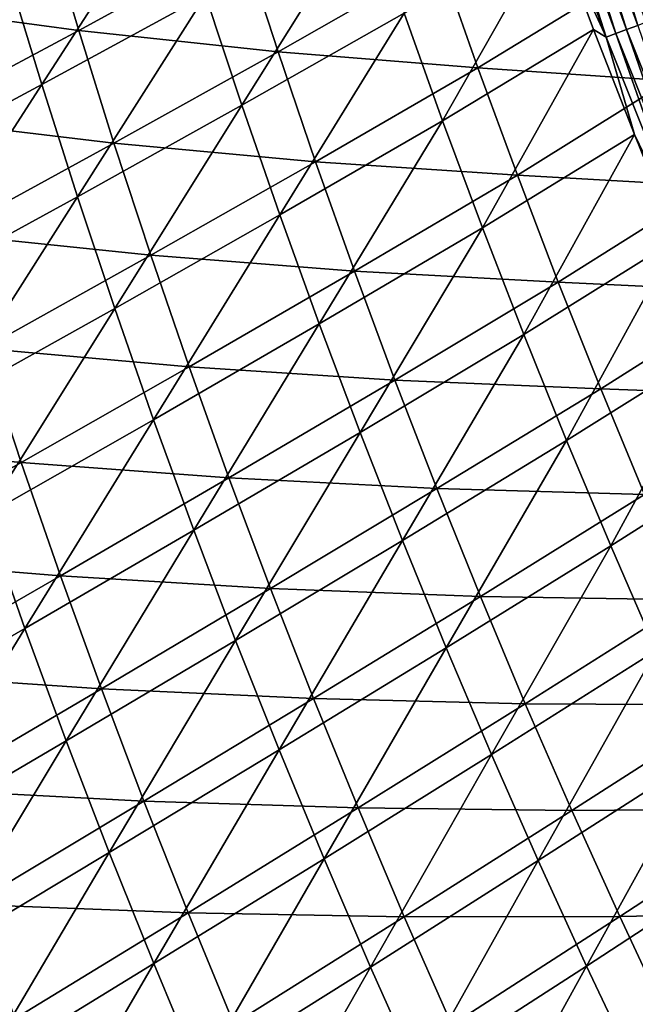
# Model space of a CAD drawing. Header units: metres. Extents: x 0 to 1400, y -1400 to 0.
# Tile 40 of 256: x 198 to 232, y -938 to -884. Entities that reach past the tile are written whole.
import ezdxf

# ---------------------------------------------------------------- set-up
doc = ezdxf.new("R2010")
doc.units = ezdxf.units.M

msp = doc.modelspace()

# ---------------------------------------------------------------- linework, layer by layer
at = {"layer": 'None'}
for points in [[(228.022964, -871.826294, -484.530121), (231.876205, -884.357483, -483.401489), (227.348343, -872.060242, -483.241119)], [(232.546783, -884.103821, -484.681458), (228.022964, -871.826294, -484.530121), (228.744186, -871.576233, -485.791107)], [(231.876205, -884.357483, -483.401489), (228.022964, -871.826294, -484.530121), (232.546783, -884.103821, -484.681458)], [(232.546783, -884.103821, -484.681458), (228.744186, -871.576233, -485.791107), (233.263, -883.832886, -485.93338)], [(226.143372, -872.478027, -480.588318), (230.149002, -885.01062, -479.416565), (225.615204, -872.661194, -479.229248)], [(226.721451, -872.277588, -481.926392), (230.676224, -884.811279, -480.766754), (226.143372, -872.478027, -480.588318)], [(230.676224, -884.811279, -480.766754), (230.149002, -885.01062, -479.416565), (226.143372, -872.478027, -480.588318)], [(231.252319, -884.593384, -482.095825), (226.721451, -872.277588, -481.926392), (227.348343, -872.060242, -483.241119)], [(230.676224, -884.811279, -480.766754), (226.721451, -872.277588, -481.926392), (231.252319, -884.593384, -482.095825)], [(227.348343, -872.060242, -483.241119), (231.876205, -884.357483, -483.401489), (231.252319, -884.593384, -482.095825)], [(230.149002, -885.01062, -479.416565), (227.298767, -878.823242, -477.955017), (225.615204, -872.661194, -479.229248)], [(199.207489, -887.602478, -394.206238), (197.336792, -881.430847, -394.2229), (206.277969, -876.646973, -422.632874)], [(208.189423, -882.703369, -422.618347), (199.207489, -887.602478, -394.206238), (206.277969, -876.646973, -422.632874)], [(210.183014, -888.733154, -422.604004), (208.189423, -882.703369, -422.618347), (217.035919, -877.764587, -451.077484)], [(219.064575, -883.686646, -451.066833), (210.183014, -888.733154, -422.604004), (217.035919, -877.764587, -451.077484)], [(190.341232, -883.181274, -364.867432), (201.230453, -884.631226, -393.168396), (199.384277, -878.435547, -393.193054)], [(199.384277, -878.435547, -393.193054), (201.230453, -884.631226, -393.168396), (210.185791, -879.74585, -421.568054)], [(219.064575, -883.686646, -451.066833), (227.298767, -878.823242, -477.955017), (221.172653, -889.580811, -451.056305)], [(227.298767, -878.823242, -477.955017), (229.457077, -884.583923, -478.045044), (221.172653, -889.580811, -451.056305)], [(230.149002, -885.01062, -479.416565), (229.457077, -884.583923, -478.045044), (227.298767, -878.823242, -477.955017)], [(201.230453, -884.631226, -393.168396), (212.156921, -885.799377, -421.54776), (210.185791, -879.74585, -421.568054)], [(210.185791, -879.74585, -421.568054), (212.156921, -885.799377, -421.54776), (221.023209, -880.758972, -450.028046)], [(212.156921, -885.799377, -421.54776), (223.110397, -886.677124, -450.012054), (221.023209, -880.758972, -450.028046)], [(223.110397, -886.677124, -450.012054), (231.367981, -881.638, -477.024811), (221.023209, -880.758972, -450.028046)], [(199.207489, -887.602478, -394.206238), (190.091522, -892.487305, -365.863281), (197.336792, -881.430847, -394.2229)], [(233.581421, -887.400391, -477.106995), (231.367981, -881.638, -477.024811), (223.110397, -886.677124, -450.012054)], [(232.747299, -883.991882, -478.315125), (231.367981, -881.638, -477.024811), (233.581421, -887.400391, -477.106995)], [(201.163208, -893.747681, -394.18985), (199.207489, -887.602478, -394.206238), (208.189423, -882.703369, -422.618347)], [(210.183014, -888.733154, -422.604004), (201.163208, -893.747681, -394.18985), (208.189423, -882.703369, -422.618347)], [(201.230453, -884.631226, -393.168396), (190.341232, -883.181274, -364.867432), (192.142349, -889.500305, -364.839508)], [(212.25882, -894.735168, -422.589844), (210.183014, -888.733154, -422.604004), (219.064575, -883.686646, -451.066833)], [(221.172653, -889.580811, -451.056305), (212.25882, -894.735168, -422.589844), (219.064575, -883.686646, -451.066833)], [(231.876205, -884.357483, -483.401489), (236.125229, -896.769226, -482.254395), (231.252319, -884.593384, -482.095825)], [(203.162048, -890.801331, -393.144257), (201.230453, -884.631226, -393.168396), (192.142349, -889.500305, -364.839508)], [(212.156921, -885.799377, -421.54776), (201.230453, -884.631226, -393.168396), (203.162048, -890.801331, -393.144257)], [(221.172653, -889.580811, -451.056305), (229.457077, -884.583923, -478.045044), (223.35997, -895.446106, -451.045898)], [(229.457077, -884.583923, -478.045044), (231.697372, -890.33429, -478.132874), (223.35997, -895.446106, -451.045898)], [(231.697372, -890.33429, -478.132874), (229.457077, -884.583923, -478.045044), (230.149002, -885.01062, -479.416565)], [(235.026642, -897.219971, -479.59198), (230.149002, -885.01062, -479.416565), (230.676224, -884.811279, -480.766754)], [(235.552017, -897.004395, -480.933777), (230.676224, -884.811279, -480.766754), (231.252319, -884.593384, -482.095825)], [(235.026642, -897.219971, -479.59198), (230.676224, -884.811279, -480.766754), (235.552017, -897.004395, -480.933777)], [(231.252319, -884.593384, -482.095825), (236.125229, -896.769226, -482.254395), (235.552017, -897.004395, -480.933777)], [(235.026642, -897.219971, -479.59198), (231.697372, -890.33429, -478.132874), (230.149002, -885.01062, -479.416565)], [(214.210602, -891.825928, -421.527924), (212.156921, -885.799377, -421.54776), (203.162048, -890.801331, -393.144257)], [(223.110397, -886.677124, -450.012054), (212.156921, -885.799377, -421.54776), (214.210602, -891.825928, -421.527924)], [(225.277237, -892.567078, -449.996429), (223.110397, -886.677124, -450.012054), (214.210602, -891.825928, -421.527924)], [(225.277237, -892.567078, -449.996429), (233.581421, -887.400391, -477.106995), (223.110397, -886.677124, -450.012054)], [(192.006775, -898.754883, -365.845551), (190.091522, -892.487305, -365.863281), (199.207489, -887.602478, -394.206238)], [(201.163208, -893.747681, -394.18985), (192.006775, -898.754883, -365.845551), (199.207489, -887.602478, -394.206238)], [(235.884109, -893.166931, -477.187286), (233.581421, -887.400391, -477.106995), (225.277237, -892.567078, -449.996429)], [(203.204041, -899.865479, -394.173767), (201.163208, -893.747681, -394.18985), (210.183014, -888.733154, -422.604004)], [(212.25882, -894.735168, -422.589844), (203.204041, -899.865479, -394.173767), (210.183014, -888.733154, -422.604004)], [(192.142349, -889.500305, -364.839508), (194.031784, -895.794067, -364.812134), (203.162048, -890.801331, -393.144257)], [(214.416702, -900.708435, -422.575928), (212.25882, -894.735168, -422.589844), (221.172653, -889.580811, -451.056305)], [(223.35997, -895.446106, -451.045898), (214.416702, -900.708435, -422.575928), (221.172653, -889.580811, -451.056305)], [(194.031784, -895.794067, -364.812134), (205.179031, -896.94458, -393.120636), (203.162048, -890.801331, -393.144257)], [(203.162048, -890.801331, -393.144257), (205.179031, -896.94458, -393.120636), (214.210602, -891.825928, -421.527924)], [(223.35997, -895.446106, -451.045898), (231.697372, -890.33429, -478.132874), (225.626175, -901.281555, -451.035614)], [(231.697372, -890.33429, -478.132874), (234.020157, -896.073364, -478.218414), (225.626175, -901.281555, -451.035614)], [(235.026642, -897.219971, -479.59198), (234.020157, -896.073364, -478.218414), (231.697372, -890.33429, -478.132874)], [(205.179031, -896.94458, -393.120636), (216.346725, -897.824341, -421.508545), (214.210602, -891.825928, -421.527924)], [(214.210602, -891.825928, -421.527924), (216.346725, -897.824341, -421.508545), (225.277237, -892.567078, -449.996429)], [(216.346725, -897.824341, -421.508545), (227.52356, -898.42804, -449.981171), (225.277237, -892.567078, -449.996429)], [(227.52356, -898.42804, -449.981171), (235.884109, -893.166931, -477.187286), (225.277237, -892.567078, -449.996429)], [(238.277344, -898.936768, -477.265625), (235.884109, -893.166931, -477.187286), (227.52356, -898.42804, -449.981171)], [(194.010208, -904.995239, -365.828217), (192.006775, -898.754883, -365.845551), (201.163208, -893.747681, -394.18985)], [(203.204041, -899.865479, -394.173767), (194.010208, -904.995239, -365.828217), (201.163208, -893.747681, -394.18985)], [(205.329987, -905.954651, -394.15802), (203.204041, -899.865479, -394.173767), (212.25882, -894.735168, -422.589844)], [(214.416702, -900.708435, -422.575928), (205.329987, -905.954651, -394.15802), (212.25882, -894.735168, -422.589844)], [(216.656357, -906.651917, -422.562225), (214.416702, -900.708435, -422.575928), (223.35997, -895.446106, -451.045898)], [(225.626175, -901.281555, -451.035614), (216.656357, -906.651917, -422.562225), (223.35997, -895.446106, -451.045898)], [(194.031784, -895.794067, -364.812134), (196.009583, -902.061157, -364.785339), (205.179031, -896.94458, -393.120636)], [(225.626175, -901.281555, -451.035614), (234.020157, -896.073364, -478.218414), (227.97084, -907.08606, -451.025513)], [(234.020157, -896.073364, -478.218414), (236.425903, -901.800232, -478.301636), (227.97084, -907.08606, -451.025513)], [(196.009583, -902.061157, -364.785339), (207.281403, -903.059814, -393.097534), (205.179031, -896.94458, -393.120636)], [(205.179031, -896.94458, -393.120636), (207.281403, -903.059814, -393.097534), (216.346725, -897.824341, -421.508545)], [(207.281403, -903.059814, -393.097534), (218.565216, -903.793701, -421.489624), (216.346725, -897.824341, -421.508545)], [(216.346725, -897.824341, -421.508545), (218.565216, -903.793701, -421.489624), (227.52356, -898.42804, -449.981171)], [(218.565216, -903.793701, -421.489624), (229.849243, -904.259155, -449.966339), (227.52356, -898.42804, -449.981171)], [(229.849243, -904.259155, -449.966339), (238.277344, -898.936768, -477.265625), (227.52356, -898.42804, -449.981171)], [(240.747345, -904.674683, -477.341431), (238.277344, -898.936768, -477.265625), (229.849243, -904.259155, -449.966339)], [(196.101868, -911.207336, -365.81131), (194.010208, -904.995239, -365.828217), (203.204041, -899.865479, -394.173767)], [(205.329987, -905.954651, -394.15802), (196.101868, -911.207336, -365.81131), (203.204041, -899.865479, -394.173767)], [(207.540726, -912.014099, -394.142578), (205.329987, -905.954651, -394.15802), (214.416702, -900.708435, -422.575928)], [(216.656357, -906.651917, -422.562225), (207.540726, -912.014099, -394.142578), (214.416702, -900.708435, -422.575928)], [(218.977402, -912.564453, -422.548767), (216.656357, -906.651917, -422.562225), (225.626175, -901.281555, -451.035614)], [(227.97084, -907.08606, -451.025513), (218.977402, -912.564453, -422.548767), (225.626175, -901.281555, -451.035614)], [(186.697815, -907.20282, -336.522552), (198.075806, -908.300354, -364.759125), (196.009583, -902.061157, -364.785339)], [(196.009583, -902.061157, -364.785339), (198.075806, -908.300354, -364.759125), (207.281403, -903.059814, -393.097534)], [(227.97084, -907.08606, -451.025513), (236.425903, -901.800232, -478.301636), (230.393585, -912.858765, -451.015533)], [(236.425903, -901.800232, -478.301636), (238.896317, -907.471436, -478.381805), (230.393585, -912.858765, -451.015533)], [(198.075806, -908.300354, -364.759125), (209.469131, -909.145996, -393.074982), (207.281403, -903.059814, -393.097534)], [(207.281403, -903.059814, -393.097534), (209.469131, -909.145996, -393.074982), (218.565216, -903.793701, -421.489624)], [(209.469131, -909.145996, -393.074982), (220.865952, -909.733093, -421.471222), (218.565216, -903.793701, -421.489624)], [(218.565216, -903.793701, -421.489624), (220.865952, -909.733093, -421.471222), (229.849243, -904.259155, -449.966339)], [(220.865952, -909.733093, -421.471222), (232.254135, -910.059509, -449.951904), (229.849243, -904.259155, -449.966339)], [(232.254135, -910.059509, -449.951904), (240.747345, -904.674683, -477.341431), (229.849243, -904.259155, -449.966339)], [(198.281464, -917.389832, -365.794769), (196.101868, -911.207336, -365.81131), (205.329987, -905.954651, -394.15802)], [(207.540726, -912.014099, -394.142578), (198.281464, -917.389832, -365.794769), (205.329987, -905.954651, -394.15802)], [(209.835922, -918.042664, -394.127472), (207.540726, -912.014099, -394.142578), (216.656357, -906.651917, -422.562225)], [(218.977402, -912.564453, -422.548767), (209.835922, -918.042664, -394.127472), (216.656357, -906.651917, -422.562225)], [(186.697815, -907.20282, -336.522552), (188.726059, -913.57196, -336.494049), (198.075806, -908.300354, -364.759125)], [(221.379471, -918.445007, -422.535553), (218.977402, -912.564453, -422.548767), (227.97084, -907.08606, -451.025513)], [(230.393585, -912.858765, -451.015533), (221.379471, -918.445007, -422.535553), (227.97084, -907.08606, -451.025513)], [(230.393585, -912.858765, -451.015533), (238.896317, -907.471436, -478.381805), (232.893982, -918.598633, -451.005768)], [(188.726059, -913.57196, -336.494049), (200.230499, -914.510559, -364.733521), (198.075806, -908.300354, -364.759125)], [(198.075806, -908.300354, -364.759125), (200.230499, -914.510559, -364.733521), (209.469131, -909.145996, -393.074982)], [(200.230499, -914.510559, -364.733521), (211.742157, -915.202148, -393.053009), (209.469131, -909.145996, -393.074982)], [(209.469131, -909.145996, -393.074982), (211.742157, -915.202148, -393.053009), (220.865952, -909.733093, -421.471222)], [(211.742157, -915.202148, -393.053009), (223.248856, -915.641663, -421.453308), (220.865952, -909.733093, -421.471222)], [(220.865952, -909.733093, -421.471222), (223.248856, -915.641663, -421.453308), (232.254135, -910.059509, -449.951904)], [(223.248856, -915.641663, -421.453308), (234.738037, -915.828247, -449.937866), (232.254135, -910.059509, -449.951904)], [(198.281464, -917.389832, -365.794769), (188.879822, -922.80127, -337.533752), (196.101868, -911.207336, -365.81131)], [(200.548721, -923.541443, -365.778687), (198.281464, -917.389832, -365.794769), (207.540726, -912.014099, -394.142578)], [(209.835922, -918.042664, -394.127472), (200.548721, -923.541443, -365.778687), (207.540726, -912.014099, -394.142578)], [(212.215256, -924.039185, -394.112701), (209.835922, -918.042664, -394.127472), (218.977402, -912.564453, -422.548767)], [(221.379471, -918.445007, -422.535553), (212.215256, -924.039185, -394.112701), (218.977402, -912.564453, -422.548767)], [(223.862183, -924.292542, -422.522614), (221.379471, -918.445007, -422.535553), (230.393585, -912.858765, -451.015533)], [(232.893982, -918.598633, -451.005768), (223.862183, -924.292542, -422.522614), (230.393585, -912.858765, -451.015533)], [(188.726059, -913.57196, -336.494049), (190.845963, -919.91217, -336.466187), (200.230499, -914.510559, -364.733521)], [(190.845963, -919.91217, -336.466187), (202.473679, -920.690674, -364.708557), (200.230499, -914.510559, -364.733521)], [(200.230499, -914.510559, -364.733521), (202.473679, -920.690674, -364.708557), (211.742157, -915.202148, -393.053009)], [(202.473679, -920.690674, -364.708557), (214.100494, -921.227356, -393.031586), (211.742157, -915.202148, -393.053009)], [(211.742157, -915.202148, -393.053009), (214.100494, -921.227356, -393.031586), (223.248856, -915.641663, -421.453308)], [(214.100494, -921.227356, -393.031586), (225.713821, -921.518372, -421.435883), (223.248856, -915.641663, -421.453308)], [(223.248856, -915.641663, -421.453308), (225.713821, -921.518372, -421.435883), (234.738037, -915.828247, -449.937866)], [(225.713821, -921.518372, -421.435883), (237.30069, -921.56427, -449.924255), (234.738037, -915.828247, -449.937866)], [(191.117233, -929.08197, -337.516449), (188.879822, -922.80127, -337.533752), (198.281464, -917.389832, -365.794769)], [(200.548721, -923.541443, -365.778687), (191.117233, -929.08197, -337.516449), (198.281464, -917.389832, -365.794769)], [(202.903351, -929.66095, -365.763), (200.548721, -923.541443, -365.778687), (209.835922, -918.042664, -394.127472)], [(212.215256, -924.039185, -394.112701), (202.903351, -929.66095, -365.763), (209.835922, -918.042664, -394.127472)], [(214.678391, -930.002441, -394.098328), (212.215256, -924.039185, -394.112701), (221.379471, -918.445007, -422.535553)], [(223.862183, -924.292542, -422.522614), (214.678391, -930.002441, -394.098328), (221.379471, -918.445007, -422.535553)], [(226.425171, -930.105957, -422.509949), (223.862183, -924.292542, -422.522614), (232.893982, -918.598633, -451.005768)], [(235.471619, -924.304626, -450.996155), (226.425171, -930.105957, -422.509949), (232.893982, -918.598633, -451.005768)], [(190.845963, -919.91217, -336.466187), (193.057632, -926.22229, -336.438965), (202.473679, -920.690674, -364.708557)], [(193.057632, -926.22229, -336.438965), (204.805374, -926.839722, -364.684204), (202.473679, -920.690674, -364.708557)], [(202.473679, -920.690674, -364.708557), (204.805374, -926.839722, -364.684204), (214.100494, -921.227356, -393.031586)], [(204.805374, -926.839722, -364.684204), (216.544022, -927.22052, -393.010773), (214.100494, -921.227356, -393.031586)], [(214.100494, -921.227356, -393.031586), (216.544022, -927.22052, -393.010773), (225.713821, -921.518372, -421.435883)], [(216.544022, -927.22052, -393.010773), (228.26059, -927.362061, -421.419006), (225.713821, -921.518372, -421.435883)], [(225.713821, -921.518372, -421.435883), (228.26059, -927.362061, -421.419006), (237.30069, -921.56427, -449.924255)], [(228.26059, -927.362061, -421.419006), (239.941803, -927.266418, -449.911072), (237.30069, -921.56427, -449.924255)], [(193.445328, -935.330444, -337.499664), (191.117233, -929.08197, -337.516449), (200.548721, -923.541443, -365.778687)], [(202.903351, -929.66095, -365.763), (193.445328, -935.330444, -337.499664), (200.548721, -923.541443, -365.778687)], [(205.345047, -935.747009, -365.747772), (202.903351, -929.66095, -365.763), (212.215256, -924.039185, -394.112701)], [(214.678391, -930.002441, -394.098328), (205.345047, -935.747009, -365.747772), (212.215256, -924.039185, -394.112701)], [(217.224991, -935.931335, -394.08429), (214.678391, -930.002441, -394.098328), (223.862183, -924.292542, -422.522614)], [(226.425171, -930.105957, -422.509949), (217.224991, -935.931335, -394.08429), (223.862183, -924.292542, -422.522614)], [(229.068085, -935.884216, -422.497589), (226.425171, -930.105957, -422.509949), (235.471619, -924.304626, -450.996155)], [(238.126114, -929.97583, -450.986755), (229.068085, -935.884216, -422.497589), (235.471619, -924.304626, -450.996155)], [(193.057632, -926.22229, -336.438965), (195.36116, -932.50116, -336.412476), (204.805374, -926.839722, -364.684204)], [(195.36116, -932.50116, -336.412476), (207.225601, -932.956482, -364.660522), (204.805374, -926.839722, -364.684204)], [(204.805374, -926.839722, -364.684204), (207.225601, -932.956482, -364.660522), (216.544022, -927.22052, -393.010773)], [(207.225601, -932.956482, -364.660522), (219.072601, -933.180359, -392.99054), (216.544022, -927.22052, -393.010773)], [(216.544022, -927.22052, -393.010773), (219.072601, -933.180359, -392.99054), (228.26059, -927.362061, -421.419006)], [(219.072601, -933.180359, -392.99054), (230.888947, -933.17157, -421.402649), (228.26059, -927.362061, -421.419006)], [(228.26059, -927.362061, -421.419006), (230.888947, -933.17157, -421.402649), (239.941803, -927.266418, -449.911072)], [(230.888947, -933.17157, -421.402649), (242.661087, -932.933594, -449.898346), (239.941803, -927.266418, -449.911072)], [(195.863861, -941.545349, -337.483368), (193.445328, -935.330444, -337.499664), (202.903351, -929.66095, -365.763)], [(205.345047, -935.747009, -365.747772), (195.863861, -941.545349, -337.483368), (202.903351, -929.66095, -365.763)], [(207.87352, -941.798401, -365.732971), (205.345047, -935.747009, -365.747772), (214.678391, -930.002441, -394.098328)], [(217.224991, -935.931335, -394.08429), (207.87352, -941.798401, -365.732971), (214.678391, -930.002441, -394.098328)], [(219.854721, -941.824646, -394.070648), (217.224991, -935.931335, -394.08429), (226.425171, -930.105957, -422.509949)], [(229.068085, -935.884216, -422.497589), (219.854721, -941.824646, -394.070648), (226.425171, -930.105957, -422.509949)], [(231.790543, -941.626221, -422.485565), (229.068085, -935.884216, -422.497589), (238.126114, -929.97583, -450.986755)], [(195.36116, -932.50116, -336.412476), (197.756607, -938.747498, -336.386658), (207.225601, -932.956482, -364.660522)], [(197.756607, -938.747498, -336.386658), (209.734222, -939.039612, -364.637482), (207.225601, -932.956482, -364.660522)], [(207.225601, -932.956482, -364.660522), (209.734222, -939.039612, -364.637482), (219.072601, -933.180359, -392.99054)], [(209.734222, -939.039612, -364.637482), (221.68605, -939.105591, -392.970947), (219.072601, -933.180359, -392.99054)], [(219.072601, -933.180359, -392.99054), (221.68605, -939.105591, -392.970947), (230.888947, -933.17157, -421.402649)], [(221.68605, -939.105591, -392.970947), (233.598633, -938.945618, -421.386841), (230.888947, -933.17157, -421.402649)], [(230.888947, -933.17157, -421.402649), (233.598633, -938.945618, -421.386841), (242.661087, -932.933594, -449.898346)], [(198.372589, -947.72522, -337.467529), (195.863861, -941.545349, -337.483368), (205.345047, -935.747009, -365.747772)], [(207.87352, -941.798401, -365.732971), (198.372589, -947.72522, -337.467529), (205.345047, -935.747009, -365.747772)], [(210.48848, -947.813782, -365.718628), (207.87352, -941.798401, -365.732971), (217.224991, -935.931335, -394.08429)], [(219.854721, -941.824646, -394.070648), (210.48848, -947.813782, -365.718628), (217.224991, -935.931335, -394.08429)], [(222.567261, -947.681274, -394.057404), (219.854721, -941.824646, -394.070648), (229.068085, -935.884216, -422.497589)], [(231.790543, -941.626221, -422.485565), (222.567261, -947.681274, -394.057404), (229.068085, -935.884216, -422.497589)]]:
    msp.add_3dface(points, dxfattribs=at)

doc.saveas('drawing.dxf')
